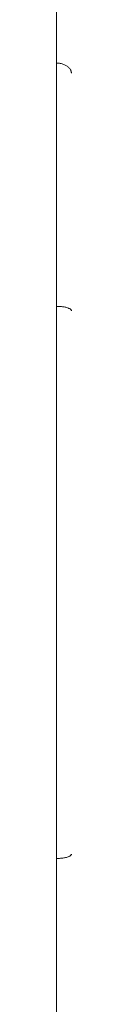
# Model space of a CAD drawing. Header units: millimetres. Extents: x 8 to 727, y 12 to 719.
# Tile 6 of 69: x 230.864 to 231.364, y 508.45 to 541.761. Entities that reach past the tile are written whole.
import ezdxf

# ---------------------------------------------------------------- set-up
doc = ezdxf.new("R2010")
doc.units = ezdxf.units.MM

msp = doc.modelspace()

# ---------------------------------------------------------------- linework, layer by layer
at = {"color": 252, "linetype": 'Continuous', "lineweight": 0}
for p, q in [((230.864, 532.126), (230.864, 532.063)), ((230.864, 513.384), (230.864, 513.323))]:
    msp.add_line(p, q, dxfattribs=at)
at = {"color": 7, "linetype": 'Continuous', "lineweight": 30}
msp.add_line((231.364, 513.511), (231.364, 513.532), dxfattribs=at)
at = {"color": 252, "linetype": 'Continuous', "lineweight": 0}
for points, knots in [([(230.864, 545.707), (230.864, 545.599), (230.864, 545.381), (230.864, 545.027), (230.864, 544.651), (230.864, 544.254), (230.864, 543.834), (230.864, 543.393), (230.864, 542.93), (230.864, 542.446), (230.864, 541.94), (230.864, 541.413), (230.864, 540.866), (230.864, 540.484), (230.864, 540.293)], [0, 0, 0, 0, 0.083426, 0.166822, 0.250186, 0.333516, 0.416815, 0.500089, 0.583346, 0.6666, 0.749868, 0.833172, 0.916539, 1, 1, 1, 1]), ([(230.864, 540.293), (230.864, 540.163), (230.864, 539.903), (230.864, 539.5), (230.864, 539.088), (230.864, 538.666), (230.864, 538.238), (230.864, 537.804), (230.864, 537.366), (230.864, 536.921), (230.864, 536.467), (230.864, 536.005), (230.864, 535.534), (230.864, 535.058), (230.864, 534.577), (230.864, 534.093), (230.864, 533.606), (230.864, 533.118), (230.864, 532.624), (230.864, 532.292), (230.864, 532.126)], [0, 0, 0, 0, 0.055982, 0.112088, 0.168285, 0.22454, 0.28082, 0.336085, 0.391306, 0.446449, 0.50148, 0.557371, 0.613152, 0.668867, 0.724559, 0.780269, 0.835039, 0.889896, 0.944874, 1, 1, 1, 1]), ([(231.364, 539.947), (231.364, 539.955), (231.363, 539.973), (231.358, 540.003), (231.348, 540.035), (231.331, 540.07), (231.307, 540.108), (231.276, 540.143), (231.24, 540.175), (231.201, 540.202), (231.155, 540.228), (231.104, 540.25), (231.048, 540.269), (230.989, 540.282), (230.927, 540.291), (230.885, 540.293), (230.864, 540.293)], [0, 0, 0, 0, 0.04726, 0.101341, 0.162589, 0.231265, 0.30748, 0.391118, 0.458502, 0.529527, 0.603754, 0.680624, 0.759463, 0.839514, 0.919965, 1, 1, 1, 1]), ([(230.864, 532.063), (230.864, 531.818), (230.864, 531.33), (230.864, 530.592), (230.864, 529.852), (230.864, 529.109), (230.864, 528.365), (230.864, 527.618), (230.864, 526.845), (230.864, 526.044), (230.864, 525.217), (230.864, 524.387), (230.864, 523.556), (230.864, 523.001), (230.864, 522.724)], [0, 0, 0, 0, 0.080949, 0.161507, 0.241757, 0.321771, 0.401616, 0.481352, 0.56103, 0.648666, 0.736342, 0.8241, 0.911977, 1, 1, 1, 1]), ([(231.364, 531.915), (231.363, 531.922), (231.361, 531.936), (231.346, 531.956), (231.321, 531.977), (231.284, 531.996), (231.238, 532.014), (231.183, 532.03), (231.123, 532.042), (231.059, 532.052), (230.994, 532.058), (230.928, 532.062), (230.885, 532.063), (230.864, 532.063)], [0, 0, 0, 0, 0.086279, 0.176667, 0.270499, 0.366907, 0.464863, 0.563234, 0.655327, 0.745819, 0.83387, 0.918779, 1, 1, 1, 1]), ([(230.864, 513.384), (230.864, 513.624), (230.864, 514.105), (230.864, 514.833), (230.864, 515.568), (230.864, 516.307), (230.864, 517.052), (230.864, 517.8), (230.864, 518.577), (230.864, 519.383), (230.864, 520.216), (230.864, 521.051), (230.864, 521.887), (230.864, 522.445), (230.864, 522.724)], [0, 0, 0, 0, 0.079455, 0.158984, 0.238608, 0.318341, 0.398193, 0.478163, 0.558248, 0.646458, 0.734772, 0.823159, 0.911582, 1, 1, 1, 1]), ([(230.864, 513.384), (230.886, 513.385), (230.932, 513.385), (231.002, 513.389), (231.071, 513.397), (231.137, 513.408), (231.199, 513.421), (231.251, 513.438), (231.293, 513.455), (231.326, 513.474), (231.348, 513.493), (231.361, 513.513), (231.363, 513.525), (231.364, 513.532)], [0, 0, 0, 0, 0.0862596, 0.176632, 0.2704507, 0.3668506, 0.4648029, 0.5631738, 0.6552716, 0.7457723, 0.8338364, 0.9187605, 1, 1, 1, 1]), ([(230.864, 508.967), (230.864, 509.097), (230.864, 509.356), (230.864, 509.75), (230.864, 510.148), (230.864, 510.549), (230.864, 510.953), (230.864, 511.385), (230.864, 511.845), (230.864, 512.334), (230.864, 512.826), (230.864, 513.157), (230.864, 513.323)], [0, 0, 0, 0, 0.0939147, 0.1876258, 0.2811662, 0.3745668, 0.4678564, 0.5610617, 0.6708349, 0.7805614, 0.8902736, 1, 1, 1, 1]), ([(230.864, 505.158), (230.864, 505.291), (230.864, 505.556), (230.864, 505.965), (230.864, 506.38), (230.864, 506.802), (230.864, 507.227), (230.864, 507.655), (230.864, 508.087), (230.864, 508.523), (230.864, 508.819), (230.864, 508.967)], [0, 0, 0, 0, 0.11475, 0.228687, 0.341818, 0.454218, 0.565964, 0.67515, 0.783842, 0.892106, 1, 1, 1, 1])]:
    msp.add_open_spline(points, degree=3, knots=knots, dxfattribs=at)

doc.saveas('drawing.dxf')
